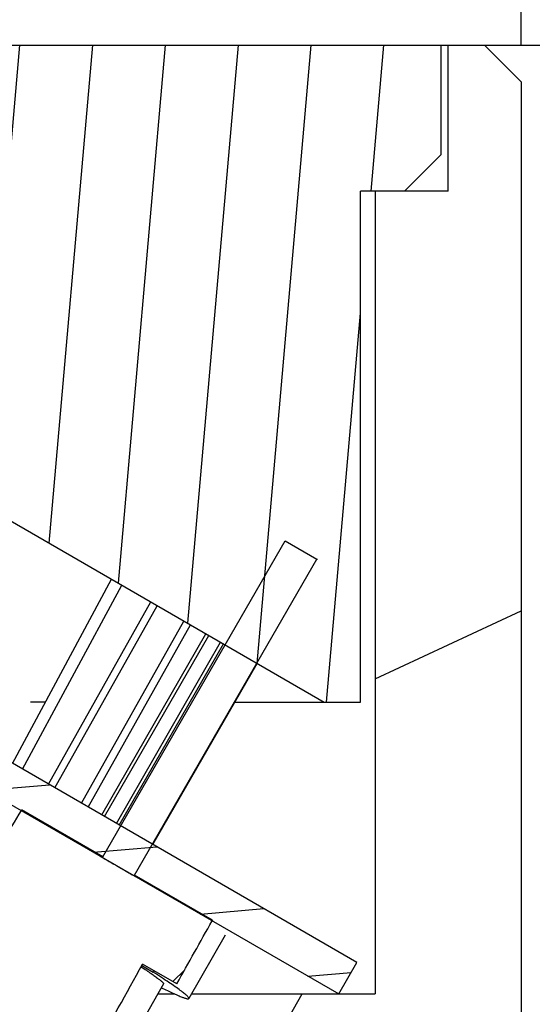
# Model space of a CAD drawing. Header units: millimetres. Extents: x 100 to 219, y 14 to 231.
# Tile 5 of 5: x 176.56 to 183.59, y 202.11 to 215.6. Entities that reach past the tile are written whole.
import ezdxf
from ezdxf.enums import TextEntityAlignment as Align

# ---------------------------------------------------------------- set-up
doc = ezdxf.new("R2010")
doc.units = ezdxf.units.MM
doc.header["$LTSCALE"] = 23.1
doc.layers.get('0').update_dxf_attribs({"linetype": 'CONTINUOUS'})
doc.layers.add('00_COMPONENTS', color=7, linetype='CONTINUOUS')
doc.layers.add('51__DRAFT_DIMS', color=7, linetype='CONTINUOUS')
doc.styles.get("Standard").update_dxf_attribs({"font": 'simfang.ttf'})
doc.dimstyles.new('DIMSTYLE_3', dxfattribs={"dimtxt": 3, "dimasz": 3, "dimexe": 2.5, "dimexo": 0.5, "dimgap": 0.75, "dimtad": 1, "dimdsep": 46, "dimtxsty": 'STANDARD', "dimblk": '_FILLED', "dimblk1": '_FILLED', "dimblk2": '_FILLED', "dimcen": 0.09, "dimclrt": 3, "dimazin": 2, "dimtp": 0.3, "dimtm": 0.3, "dimtfac": 1, "dimtofl": 0, "dimtmove": 0, "dimatfit": 3, "dimldrblk": '_FILLED', "dimfxl": 1, "dimtolj": 1, "dimarcsym": 0})
doc.dimstyles.new('DIMSTYLE_4', dxfattribs={"dimtxt": 3, "dimasz": 3, "dimexe": 2.5, "dimexo": 0.5, "dimgap": 0.75, "dimtad": 1, "dimdsep": 46, "dimtxsty": 'STANDARD', "dimblk": '_FILLED', "dimblk1": '_FILLED', "dimblk2": '_FILLED', "dimcen": 0.09, "dimclrt": 3, "dimazin": 2, "dimtp": 0.2, "dimtm": 0.2, "dimtfac": 1, "dimtofl": 0, "dimtmove": 0, "dimatfit": 3, "dimldrblk": '_FILLED', "dimfxl": 1, "dimtolj": 1, "dimarcsym": 0})

# ---------------------------------------------------------------- blocks, each defined once
blk = doc.blocks.new('_FILLED')
at = {"color": 0, "linetype": 'ByBlock'}
blk.add_solid([(0, 0), (-1, 0.1666666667), (-1, -0.1666666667)], dxfattribs=at)
blk = doc.blocks.new('*D3')
at = {"layer": '51__DRAFT_DIMS', "color": 4}
for p, q in [((103.4367195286, 215.2521218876), (103.4367195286, 228.9507555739)), ((183.4367195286, 215.2521218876), (183.4367195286, 228.9507555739)), ((103.4367195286, 226.4507555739), (143.4367195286, 226.4507555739)), ((183.4367195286, 226.4507555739), (143.4367195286, 226.4507555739))]:
    blk.add_line(p, q, dxfattribs=at)
at = {"layer": '51__DRAFT_DIMS', "color": 4, "xscale": 3, "yscale": 3, "zscale": 3, "rotation": 180}
blk.add_blockref('_FILLED', (103.4367195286, 226.4507555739), dxfattribs=at)
at = {"layer": '51__DRAFT_DIMS', "color": 4, "xscale": 3, "yscale": 3, "zscale": 3}
blk.add_blockref('_FILLED', (183.4367195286, 226.4507555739), dxfattribs=at)
at = {"layer": '51__DRAFT_DIMS', "color": 3}
blk.add_text('80', height=3, dxfattribs=at).set_placement((145.4367195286, 227.2007555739), align=Align.CENTER)
blk = doc.blocks.new('*D5')
at = {"layer": '51__DRAFT_DIMS', "color": 4}
for p, q in [((182.8367195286, 215.2521218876), (193.3506759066, 215.2521218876)), ((190.8506759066, 215.2521218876), (190.8506759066, 205.2521218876)), ((190.8506759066, 195.2521218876), (190.8506759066, 205.2521218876)), ((183.9367195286, 195.2521218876), (193.3506759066, 195.2521218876))]:
    blk.add_line(p, q, dxfattribs=at)
at = {"layer": '51__DRAFT_DIMS', "color": 4, "xscale": 3, "yscale": 3, "zscale": 3}
for p, rotation in [((190.8506759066, 215.2521218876), 90), ((190.8506759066, 195.2521218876), 270)]:
    blk.add_blockref('_FILLED', p, dxfattribs=dict(at, rotation=rotation))
at = {"layer": '51__DRAFT_DIMS', "color": 3}
blk.add_text('20', height=3, rotation=90, dxfattribs=at).set_placement((190.1006759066, 205.2521218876), align=Align.CENTER)

msp = doc.modelspace()

# ---------------------------------------------------------------- hatches: boundary and pattern name
h = msp.add_hatch()
h.set_pattern_fill('DEFAULT__9', color=4, scale=9.2111545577, angle=205, style=0, pattern_type=0)
h.set_pattern_definition([(205, (0, 0), (3.8928021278, -8.3481411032), [])])
edge = h.paths.add_edge_path()
edge.add_line((181.4367195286, 202.2521218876), (180.4367195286, 202.2521218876))
edge.add_line((181.4367195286, 213.2521218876), (181.4367195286, 202.2521218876))
edge.add_line((182.4367195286, 213.2521218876), (181.4367195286, 213.2521218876))
edge.add_line((182.4367195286, 213.2521218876), (182.4367195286, 215.2521218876))
edge.add_line((182.9367195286, 215.2521218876), (182.4367195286, 215.2521218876))
edge.add_line((182.9367195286, 215.2521218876), (183.4367195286, 214.7521218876))
edge.add_line((183.4367195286, 214.7521218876), (183.4367195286, 197.2521218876))
edge.add_line((183.4367195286, 197.2521218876), (179.9367195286, 197.2521218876))
edge.add_line((179.9367195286, 201.3860964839), (179.9367195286, 197.2521218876))
edge.add_line((179.9367195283, 201.3860964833), (180.4367195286, 202.2521218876))
edge = h.paths.add_edge_path()
edge.add_line((106.4367195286, 202.2521218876), (105.4367195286, 202.2521218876))
edge.add_line((106.9367195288, 201.3860964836), (106.4367195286, 202.2521218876))
edge.add_line((106.9367195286, 201.3860964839), (106.9367195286, 197.2521218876))
edge.add_line((106.9367195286, 197.2521218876), (103.4367195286, 197.2521218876))
edge.add_line((103.4367195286, 214.7521218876), (103.4367195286, 197.2521218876))
edge.add_line((103.9367195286, 215.2521218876), (103.4367195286, 214.7521218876))
edge.add_line((104.4367195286, 215.2521218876), (103.9367195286, 215.2521218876))
edge.add_line((104.4367195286, 213.2521218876), (104.4367195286, 215.2521218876))
edge.add_line((105.4367195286, 213.2521218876), (104.4367195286, 213.2521218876))
edge.add_line((105.4367195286, 213.2521218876), (105.4367195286, 202.2521218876))
h = msp.add_hatch()
h.set_pattern_fill('A', color=4, scale=0.9945151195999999, angle=85.00000000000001, style=0, pattern_type=0)
h.set_pattern_definition([(85.00000000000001, (0, 0), (-0.9907306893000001, 0.0866777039), [])])
edge = h.paths.add_edge_path()
edge.add_line((122.4367195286, 215.2521218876), (104.5367195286, 215.2521218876))
edge.add_line((123.4367195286, 214.2521218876), (122.4367195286, 215.2521218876))
edge.add_line((123.4367195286, 214.2521218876), (123.4367195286, 211.2521218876))
edge.add_line((121.6367195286, 211.2521218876), (123.4367195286, 211.2521218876))
edge.add_line((121.6367195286, 211.2521218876), (121.6367195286, 210.2521218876))
edge.add_line((121.6367195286, 210.2521218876), (121.1367195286, 209.7521218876))
edge.add_line((121.1367195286, 209.7521218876), (120.6367195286, 209.7521218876))
edge.add_line((120.6367195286, 209.7521218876), (120.1367195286, 210.2521218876))
edge.add_line((120.1367195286, 211.2521218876), (120.1367195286, 210.2521218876))
edge.add_line((118.6367195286, 211.2521218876), (120.1367195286, 211.2521218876))
edge.add_line((118.6367195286, 212.3142997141), (118.6367195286, 211.2521218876))
edge.add_line((116.6367195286, 212.3142997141), (118.6367195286, 212.3142997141))
edge.add_line((116.6367195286, 212.3142997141), (106.1367195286, 206.2521218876))
edge.add_line((105.6367195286, 206.2521218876), (106.1367195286, 206.2521218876))
edge.add_line((105.6367195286, 213.2521218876), (105.6367195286, 206.2521218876))
edge.add_line((105.6367195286, 213.2521218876), (105.036716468, 213.2521218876))
edge.add_line((105.036716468, 213.2521218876), (104.5367195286, 213.7521188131))
edge.add_line((104.5367195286, 215.2521218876), (104.5367195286, 213.7521188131))
edge = h.paths.add_edge_path()
edge.add_line((182.3367195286, 215.2521218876), (164.4367195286, 215.2521218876))
edge.add_line((182.3367195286, 215.2521218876), (182.3367195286, 213.7521242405))
edge.add_line((181.8367171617, 213.2521218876), (182.3367195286, 213.7521242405))
edge.add_line((181.8367171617, 213.2521218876), (181.2367195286, 213.2521218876))
edge.add_line((181.2367195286, 206.2521218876), (181.2367195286, 213.2521218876))
edge.add_line((180.7367195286, 206.2521218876), (181.2367195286, 206.2521218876))
edge.add_line((170.2367195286, 212.3142997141), (180.7367195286, 206.2521218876))
edge.add_line((168.2367195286, 212.3142997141), (170.2367195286, 212.3142997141))
edge.add_line((168.2367195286, 212.3142997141), (168.2367195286, 211.2521218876))
edge.add_line((166.7367195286, 211.2521218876), (168.2367195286, 211.2521218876))
edge.add_line((166.7367195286, 211.2521218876), (166.7367195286, 210.2521218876))
edge.add_line((166.2367195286, 209.7521218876), (166.7367195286, 210.2521218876))
edge.add_line((166.2367195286, 209.7521218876), (165.7367195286, 209.7521218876))
edge.add_line((165.2367195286, 210.2521218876), (165.7367195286, 209.7521218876))
edge.add_line((165.2367195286, 211.2521218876), (165.2367195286, 210.2521218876))
edge.add_line((163.4367195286, 211.2521218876), (165.2367195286, 211.2521218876))
edge.add_line((163.4367195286, 214.2521218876), (163.4367195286, 211.2521218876))
edge.add_line((163.4367195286, 214.2521218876), (164.4367195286, 215.2521218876))
h = msp.add_hatch()
h.set_pattern_fill('DEFAULT__1', color=4, scale=5.1999853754, angle=205, style=0, pattern_type=0)
h.set_pattern_definition([(205, (0, 0), (2.1976087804, -4.7127872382), [])])
edge = h.paths.add_edge_path()
edge.add_line((164.6367195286, 210.7521218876), (163.4367195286, 210.7521218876))
edge.add_line((164.6367195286, 210.7521218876), (164.6367195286, 205.2219236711))
edge.add_arc((165.6367195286, 205.2219236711), 1, 180, 240)
edge.add_line((165.1367195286, 204.3558982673), (176.9767195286, 197.5200710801))
edge.add_arc((177.9767195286, 199.2521218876), 2, 239.9999999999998, 269.9999999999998)
edge.add_line((183.4367195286, 197.2521218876), (177.9767195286, 197.2521218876))
edge.add_line((183.4367195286, 197.2521218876), (183.4367195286, 195.2521218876))
edge.add_line((183.4367195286, 195.2521218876), (178.3087703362, 195.2521218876))
edge.add_arc((178.3087703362, 198.2521218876), 3, 240, 270)
edge.add_line((164.9367195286, 202.5083774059), (176.8087703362, 195.6540456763))
edge.add_arc((166.4367195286, 205.1064536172), 3, 180, 240)
edge.add_line((163.4367195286, 210.7521218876), (163.4367195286, 205.1064536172))
edge = h.paths.add_edge_path()
edge.add_line((123.4367195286, 210.7521218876), (122.2367195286, 210.7521218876))
edge.add_line((123.4367195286, 210.7521218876), (123.4367195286, 205.1064536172))
edge.add_arc((120.4367195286, 205.1064536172), 3, 300, 359.9999999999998)
edge.add_line((121.9367195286, 202.5083774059), (110.064668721, 195.6540456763))
edge.add_arc((108.564668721, 198.2521218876), 3, 270, 300)
edge.add_line((108.564668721, 195.2521218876), (103.4367195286, 195.2521218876))
edge.add_line((103.4367195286, 197.2521218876), (103.4367195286, 195.2521218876))
edge.add_line((108.8967195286, 197.2521218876), (103.4367195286, 197.2521218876))
edge.add_arc((108.8967195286, 199.2521218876), 2, 270, 300)
edge.add_line((121.7367195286, 204.3558982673), (109.8967195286, 197.5200710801))
edge.add_arc((121.2367195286, 205.2219236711), 1, 299.9999999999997, 359.9999999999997)
edge.add_line((122.2367195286, 210.7521218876), (122.2367195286, 205.2219236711))
h = msp.add_hatch()
h.set_pattern_fill('DEFAULT__8', color=4, scale=0.9737824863, angle=5, style=0, pattern_type=0)
h.set_pattern_definition([(5, (0, 0), (-0.0848707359, 0.97007695), [])])
edge = h.paths.add_edge_path()
edge.add_line((181.1867195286, 202.6851345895), (174.5876965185, 206.4950823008))
edge.add_line((180.9367195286, 202.2521218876), (181.1867195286, 202.6851345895))
edge.add_line((180.9367195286, 202.2521218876), (174.3376965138, 206.0620696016))
edge.add_line((174.3376965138, 206.0620696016), (174.5876965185, 206.4950823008))
edge = h.paths.add_edge_path()
edge.add_line((167.1867195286, 210.7680383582), (173.9293247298, 206.8751934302))
edge.add_line((173.9293247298, 206.8751934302), (173.6793247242, 206.4421807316))
edge.add_line((166.9367195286, 210.3350256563), (173.6793247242, 206.4421807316))
edge.add_line((166.9367195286, 210.3350256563), (167.1867195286, 210.7680383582))
edge = h.paths.add_edge_path()
edge.add_line((119.9367195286, 210.3350256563), (119.6867195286, 210.7680383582))
edge.add_line((113.1941076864, 206.4421768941), (119.9367195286, 210.3350256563))
edge.add_line((113.1941076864, 206.4421768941), (112.9441076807, 206.8751895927))
edge.add_line((112.9441076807, 206.8751895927), (119.6867195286, 210.7680383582))
edge = h.paths.add_edge_path()
edge.add_line((105.9367195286, 202.2521218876), (105.6867195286, 202.6851345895))
edge.add_line((105.6867195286, 202.6851345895), (112.2857600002, 206.4950923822))
edge.add_line((112.2857600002, 206.4950923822), (112.5357600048, 206.0620796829))
edge.add_line((105.9367195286, 202.2521218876), (112.5357600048, 206.0620796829))
h = msp.add_hatch()
h.set_pattern_fill('DEFAULT__2', color=4, scale=8.4, angle=45, style=0, pattern_type=0)
h.set_pattern_definition([(45, (0, 0), (-5.939696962, 5.939696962), [])])
edge = h.paths.add_edge_path()
edge.add_spline(control_points=[(175.1008772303, 201.243758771), (175.2638614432, 201.5151153), (175.5881443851, 202.0546919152), (176.069503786, 202.8546180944), (176.3870689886, 203.3816574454), (176.5450152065, 203.6436108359)], knot_values=[0, 0, 0, 0, 0.3333333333, 0.6666666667, 1, 1, 1, 1], degree=3, periodic=0)
edge.add_line((176.5450152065, 203.6436108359), (176.0752819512, 203.9146605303))
edge.add_line((176.0752819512, 203.9146605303), (176.5860031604, 204.7746601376))
edge.add_line((177.7036980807, 204.1297177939), (176.5860031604, 204.7746601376))
edge.add_line((177.7036980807, 204.1297177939), (180.2047619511, 208.4600341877))
edge.add_line((180.2047619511, 208.4600341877), (180.6379633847, 208.2100644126))
edge.add_line((178.1368995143, 203.8797480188), (180.6379633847, 208.2100644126))
edge.add_line((179.2060649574, 203.2628085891), (178.1368995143, 203.8797480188))
edge.add_line((179.2060649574, 203.2628085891), (178.7170645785, 202.3902754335))
edge.add_line((178.7170645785, 202.3902754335), (178.2473313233, 202.6613251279))
edge.add_spline(control_points=[(178.2473313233, 202.6613251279), (178.0995752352, 202.3934917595), (177.8021880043, 201.854809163), (177.3505050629, 201.0377587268), (177.045624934, 200.4869861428), (176.8922488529, 200.2100854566)], knot_values=[0, 0, 0, 0, 0.3333333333, 0.6666666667, 1, 1, 1, 1], degree=3, periodic=0)
edge.add_arc((175.9875055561, 200.7112253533), 1.0342638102, 241.4566775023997, 331.0178061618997)
edge.add_arc((175.9875055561, 200.7112253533), 1.0342638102, 149.0098116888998, 241.4566775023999)

# ---------------------------------------------------------------- linework, layer by layer
at = {"layer": '00_COMPONENTS', "color": 7}
for p, q in [((103.9367195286, 215.2521218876), (182.9367195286, 215.2521218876)), ((182.3367195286, 215.2521218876), (182.3367195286, 213.7521242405)), ((182.4367195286, 213.2521218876), (182.4367195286, 215.2521218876)), ((182.9367195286, 215.2521218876), (183.4367195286, 214.7521218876)), ((183.4367195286, 214.7521218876), (183.4367195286, 195.2521218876)), ((181.8367171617, 213.2521218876), (182.3367195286, 213.7521242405)), ((182.4367195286, 213.2521218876), (181.2367195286, 213.2521218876)), ((181.2367195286, 206.2521218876), (181.2367195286, 213.2521218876)), ((181.4367195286, 213.2521218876), (181.4367195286, 202.2521218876)), ((170.2367195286, 212.3142997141), (180.7367195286, 206.2521218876)), ((166.9367195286, 210.3350256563), (180.9367195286, 202.2521218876)), ((177.7036980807, 204.1297177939), (180.2047619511, 208.4600341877)), ((180.2047619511, 208.4600341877), (180.6379633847, 208.2100644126)), ((178.1368995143, 203.8797480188), (180.6379633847, 208.2100644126)), ((180.6379633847, 208.2100644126), (180.6462085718, 208.2107003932)), ((176.4639009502, 205.4118551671), (177.8229429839, 207.9343915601)), ((176.6028539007, 205.3316306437), (177.9618959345, 207.8541670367)), ((176.9572201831, 205.1270371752), (178.359797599, 207.6244384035)), ((177.0466946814, 205.0753790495), (178.4492720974, 207.5727802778)), ((177.4117506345, 204.8646138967), (178.8143280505, 207.362015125)), ((177.5012251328, 204.812955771), (178.9038025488, 207.3103569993)), ((177.688670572, 204.7047340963), (179.1153143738, 207.1882405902)), ((177.7282331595, 204.6818926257), (179.1548769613, 207.1653991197)), ((177.8896485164, 204.588699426), (179.3162923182, 207.0722059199)), ((177.9292111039, 204.5658579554), (179.3558549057, 207.0493644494)), ((178.3896385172, 204.3000300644), (179.8210915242, 206.7807599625)), ((181.1867195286, 202.6851345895), (174.5876965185, 206.4950823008)), ((176.9166031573, 206.2521218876), (176.7112689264, 206.2521218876)), ((179.5160520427, 206.2521218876), (181.2367195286, 206.2521218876)), ((176.5812917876, 204.7667292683), (176.5860031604, 204.7746601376)), ((177.7036980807, 204.1297177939), (176.5860031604, 204.7746601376)), ((179.2060649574, 203.2628085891), (178.1368995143, 203.8797480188)), ((179.2060649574, 203.2628085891), (179.2011997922, 203.2541246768)), ((179.3798379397, 203.0557110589), (178.8823519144, 202.1896856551)), ((178.7170645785, 202.3902754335), (178.2473313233, 202.6613251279)), ((180.9367195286, 202.2521218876), (181.1867195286, 202.6851345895)), ((178.236112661, 202.642001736), (178.3952641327, 202.5496025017)), ((178.406637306, 202.5694009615), (178.3952641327, 202.5496025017)), ((178.5355065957, 202.3889300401), (177.1425457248, 199.9640589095)), ((178.4569175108, 202.2521218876), (178.6886594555, 202.2521218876)), ((178.9182182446, 202.2521218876), (181.4367195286, 202.2521218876)), ((179.9367195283, 201.3860964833), (180.4367195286, 202.2521218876))]:
    msp.add_line(p, q, dxfattribs=at)
for major_axis, start_param, end_param in [((56.9350349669, 98.66928414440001), 0.9208317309, 0.9317132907), ((56.9350349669, 98.66928414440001), -0.9317132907, -0.9208397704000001), ((44.94871181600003, 77.89680327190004), -0.760665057, -0.7143555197)]:
    msp.add_ellipse((143.4367195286, 144.3002166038), major_axis=major_axis, ratio=0.0166787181, start_param=start_param, end_param=end_param, dxfattribs=at)
at = {"layer": '00_COMPONENTS', "color": 4}
for points, knots in [([(177.3255620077, 204.34791024), (177.3285677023, 204.3459086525), (177.3330772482, 204.3429056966), (177.33908596, 204.3389040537), (177.3428497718, 204.3363982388), (177.3458417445, 204.3344045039), (177.3477552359, 204.3331335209), (177.3490074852, 204.3322937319), (177.3498594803, 204.3317357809), (177.3512253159, 204.330883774), (177.3527569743, 204.3299192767), (177.356577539, 204.3275217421), (177.3622472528, 204.3239604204), (177.3698437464, 204.319190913), (177.3774231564, 204.3144310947), (177.3831313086, 204.3108479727), (177.3869027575, 204.3084782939), (177.3885242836, 204.3074628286), (177.3897046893, 204.3067159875), (177.3913122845, 204.3057295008), (177.3943240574, 204.3038918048), (177.398523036, 204.3013246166), (177.4052992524, 204.2971846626), (177.4137498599, 204.2920207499), (177.4222068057, 204.2868532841), (177.428972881, 204.282719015), (177.4340420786, 204.2796213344), (177.4382840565, 204.2770299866), (177.4412187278, 204.2752356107), (177.4429498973, 204.2741796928), (177.4440955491, 204.2734738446), (177.4458249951, 204.2724389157), (177.4479272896, 204.2711737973), (177.4517011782, 204.2689063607), (177.4570428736, 204.2656951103), (177.46347401, 204.2618297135), (177.4720420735, 204.2566796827), (177.482750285, 204.2502431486), (177.4934744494, 204.2437978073), (177.5020169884, 204.238661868), (177.50744008, 204.2354054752), (177.5115861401, 204.2329067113), (177.5152225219, 204.2307414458), (177.519006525, 204.2284945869), (177.5264986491, 204.2240428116), (177.5377679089, 204.2173479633), (177.5527796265, 204.2084292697), (177.5677809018, 204.1995161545), (177.5803284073, 204.1920634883), (177.5890186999, 204.1868968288), (177.5941300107, 204.1838659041), (177.5997890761, 204.1805391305), (177.6066756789, 204.1764817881), (177.6233576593, 204.1666609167), (177.6483153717, 204.1519648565), (177.6705265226, 204.1388873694), (177.6816287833, 204.1323504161)], [0, 0, 0, 0, 0.0625, 0.09375, 0.125, 0.140625, 0.15625, 0.1640625, 0.16796875, 0.171875, 0.1796875, 0.1875, 0.21875, 0.25, 0.28125, 0.3125, 0.3203125, 0.328125, 0.33203125, 0.3359375, 0.34375, 0.359375, 0.375, 0.40625, 0.4375, 0.453125, 0.46875, 0.484375, 0.4921875, 0.49609375, 0.5, 0.50390625, 0.5078125, 0.515625, 0.53125, 0.546875, 0.5625, 0.59375, 0.625, 0.640625, 0.65625, 0.6640625, 0.671875, 0.6796875, 0.6875, 0.71875, 0.75, 0.78125, 0.8125, 0.828125, 0.8359375, 0.84375, 0.859375, 0.875, 0.9375, 1, 1, 1, 1]), ([(177.6816287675, 204.1323504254), (177.6904723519, 204.1271708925), (177.7080581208, 204.1168640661), (177.7440408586, 204.0958324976), (177.8081280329, 204.0584483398), (177.8652216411, 204.02539224), (177.9032250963, 204.0034159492)], [0, 0, 0, 0, 0.125, 0.25, 0.5, 1, 1, 1, 1]), ([(177.9032250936, 204.0034159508), (177.9243825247, 203.9912124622), (177.9666834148, 203.9668222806), (178.0299011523, 203.9305161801), (178.0813098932, 203.9011464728), (178.121745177, 203.8780988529), (178.1415056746, 203.8668697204), (178.1514430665, 203.8612183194)], [0, 0, 0, 0, 0.25, 0.5, 0.75, 0.875, 1, 1, 1, 1]), ([(178.1514430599, 203.8612183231), (178.1625322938, 203.8549461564), (178.1847159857, 203.8423985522), (178.2096491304, 203.8282972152), (178.2263055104, 203.8188748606), (178.2331950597, 203.8149805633), (178.2388247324, 203.8117912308), (178.2440227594, 203.8088721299), (178.2529187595, 203.8038892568), (178.2657319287, 203.7967053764), (178.2810640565, 203.7881120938), (178.2964035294, 203.7795141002), (178.307918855, 203.7730592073), (178.3155755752, 203.7687680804), (178.3194406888, 203.7666003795), (178.3231628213, 203.7645188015), (178.3274452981, 203.7621531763), (178.3330313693, 203.7590558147), (178.3418387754, 203.7541785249), (178.3528934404, 203.7480545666), (178.3639293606, 203.7419418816), (178.3727667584, 203.7370465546), (178.3793800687, 203.7333838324), (178.3849366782, 203.7303044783), (178.3892800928, 203.7279016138), (178.3928159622, 203.7259338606), (178.3952895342, 203.7245982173), (178.3989581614, 203.7225968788), (178.4052057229, 203.7191972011), (178.41782599, 203.7123233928), (178.4303855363, 203.7054856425), (178.441191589, 203.6996006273), (178.4456551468, 203.6971715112), (178.4488578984, 203.6954249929), (178.4505655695, 203.6944991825), (178.4518119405, 203.6938453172), (178.4535275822, 203.6929350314), (178.457515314, 203.6908268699), (178.4635518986, 203.6876322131), (178.4715670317, 203.6833924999), (178.4795994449, 203.679142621), (178.4855971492, 203.675970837), (178.4896345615, 203.6738334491), (178.4912593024, 203.6729766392), (178.4926932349, 203.6722124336), (178.4936366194, 203.671736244), (178.4950596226, 203.6710367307), (178.4972114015, 203.6699676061), (178.5005877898, 203.6682960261), (178.5048310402, 203.6661931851), (178.5116074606, 203.6628361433), (178.5166926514, 203.6603166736), (178.5200821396, 203.6586374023)], [0, 0, 0, 0, 0.0625, 0.125, 0.140625, 0.15625, 0.1640625, 0.171875, 0.1875, 0.21875, 0.25, 0.28125, 0.3125, 0.3203125, 0.328125, 0.3359375, 0.34375, 0.359375, 0.375, 0.40625, 0.4375, 0.453125, 0.46875, 0.484375, 0.4921875, 0.5, 0.5078125, 0.515625, 0.53125, 0.5625, 0.625, 0.640625, 0.65625, 0.6640625, 0.66796875, 0.671875, 0.6796875, 0.6875, 0.71875, 0.75, 0.78125, 0.8125, 0.8203125, 0.828125, 0.83203125, 0.8359375, 0.84375, 0.859375, 0.875, 0.90625, 0.9375, 1, 1, 1, 1])]:
    msp.add_open_spline(points, degree=3, knots=knots, dxfattribs=at)
at = {"layer": '00_COMPONENTS', "color": 7}
for points, knots in [([(178.2270926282, 202.6240132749), (178.2514415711, 202.6081628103), (178.2971988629, 202.5780642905), (178.3609395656, 202.5349851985), (178.4152788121, 202.4969647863), (178.4597679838, 202.4643289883), (178.4903189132, 202.4403612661), (178.5094206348, 202.4239325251), (178.5199647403, 202.4140614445), (178.527893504, 202.4057399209), (178.5331363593, 202.3988736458), (178.5360759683, 202.393558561), (178.5361321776, 202.3900229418), (178.5355046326, 202.388931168)], [0, 0, 0, 0, 0.2227522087, 0.4199013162, 0.5898252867, 0.7311867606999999, 0.8429012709, 0.8874221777, 0.9243118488, 0.9536049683, 0.9754570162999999, 0.9903451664, 1, 1, 1, 1]), ([(178.8823501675, 202.1896866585), (178.8832567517, 202.1912658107), (178.8829995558, 202.1948131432), (178.8810705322, 202.1991296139), (178.8771702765, 202.2054844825), (178.8693416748, 202.2147146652), (178.8566006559, 202.2274132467), (178.8396529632, 202.2424847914), (178.818548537, 202.2599178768), (178.7933163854, 202.2796537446), (178.7518605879, 202.3107563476), (178.6901379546, 202.3547668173), (178.6045631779, 202.4132257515), (178.5046989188, 202.4792732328), (178.4332043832, 202.5253773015), (178.3952641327, 202.5496025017)], [0, 0, 0, 0, 0.0089501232, 0.01540735, 0.0235580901, 0.0453534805, 0.0747720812, 0.1119201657, 0.1567890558, 0.209301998, 0.2693601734, 0.4115161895, 0.5818623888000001, 0.7787408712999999, 1, 1, 1, 1]), ([(178.5068056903, 202.3381008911), (178.5340964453, 202.3246798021), (178.5855834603, 202.2996849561), (178.6582705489, 202.2655972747), (178.7212555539, 202.2374083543), (178.7676001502, 202.2179858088), (178.7995584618, 202.2056819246), (178.8194472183, 202.1985701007), (178.8366719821, 202.1930395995), (178.8510737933, 202.1890836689), (178.8630109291, 202.1867107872), (178.8728076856, 202.1857005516), (178.8806623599, 202.1867467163), (178.8823501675, 202.1896866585)], [0, 0, 0, 0, 0.2237865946, 0.421135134, 0.5907334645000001, 0.731523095, 0.7908413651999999, 0.8426788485, 0.8869876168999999, 0.923752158, 0.9530405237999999, 0.9750551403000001, 1, 1, 1, 1])]:
    msp.add_open_spline(points, degree=3, knots=knots, dxfattribs=at)

# ---------------------------------------------------------------- dimensions: what is measured, and where the dimension line sits
at = {"layer": '51__DRAFT_DIMS', "color": 4}
dim = msp.add_linear_dim(base=(183.4367195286, 226.4507555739), p1=(103.4367195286, 214.7521218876), p2=(183.4367195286, 214.7521218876), text='%%c<>', dimstyle='DIMSTYLE_3', dxfattribs=at)
dim.commit()
dim.dimension.update_dxf_attribs({"geometry": '*D3', "text_midpoint": (145.4367195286, 226.4507555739), "dimtype": 160})
dim = msp.add_linear_dim(base=(190.8506759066, 195.2521218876), p1=(182.3367195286, 215.2521218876), p2=(183.4367195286, 195.2521218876), angle=270, dimstyle='DIMSTYLE_4', dxfattribs=at)
dim.commit()
dim.dimension.update_dxf_attribs({"geometry": '*D5', "text_midpoint": (190.8506759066, 205.2257578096), "dimtype": 160})

doc.saveas('drawing.dxf')
